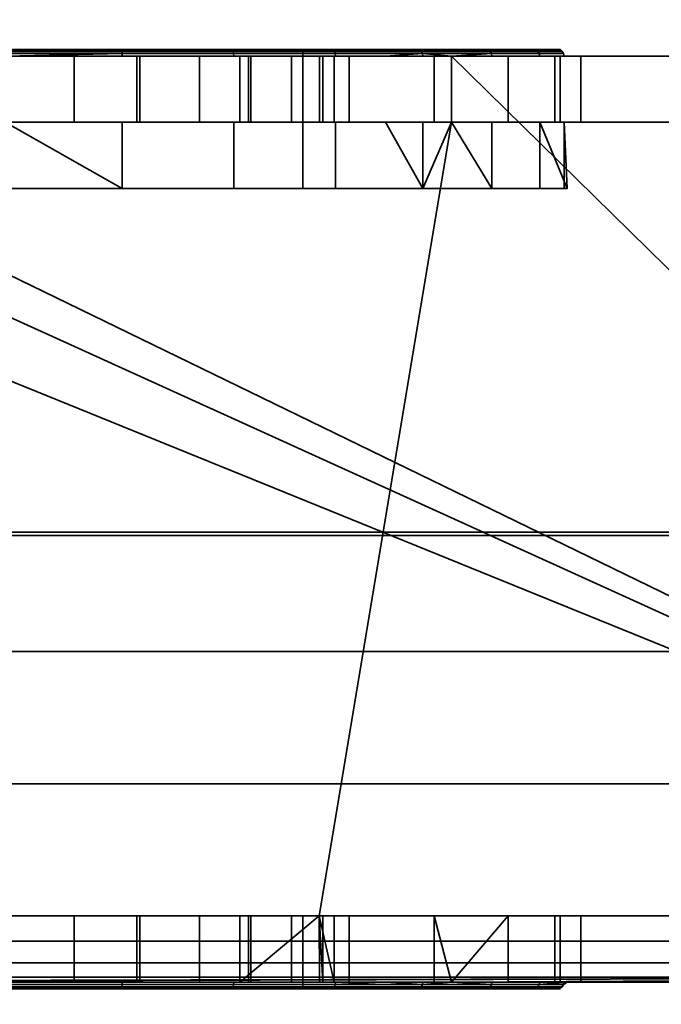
# Model space of a CAD drawing. Header units: millimetres. Extents: x -590 to 3690, y -120 to 127.
# Tile 31 of 256: x -344 to -334, y -38 to -23. Entities that reach past the tile are written whole.
import ezdxf

# ---------------------------------------------------------------- set-up
doc = ezdxf.new("R2010")
doc.units = ezdxf.units.MM
doc.layers.add('151', color=7, linetype='Continuous', true_color=0xffffff)

# ---------------------------------------------------------------- blocks, each defined once
blk = doc.blocks.new('UG_SURFACE_001')
at = {"layer": '151', "color": 252, "linetype": 'Continuous', "lineweight": 35}
for points in [[(590, -31.2, 2203), (590, 108.2, 2203), (-590, 108.2, 2203), (-590, -31.2, 2203)], [(-440, -31.2, 2053), (-440, 108.2, 2053), (440, 108.2, 2053), (440, -31.2, 2053)], [(590, -31.2, 2203), (-590, -31.2, 2203), (-440, -31.2, 2053), (440, -31.2, 2053)]]:
    blk.add_3dface(points, dxfattribs=at)
blk = doc.blocks.new('UG_SURFACE_008')
at = {"layer": '151', "color": 252, "linetype": 'Continuous', "lineweight": 35}
for points in [[(-342.254, -23.9, 1095.784), (-345.746, -23.9, 1095.784), (-348.937, -23.9, 1097.204), (-348.5, -23.9, 1099.5)], [(-348.5, -23.9, 1099.5), (-339.5, -23.9, 1099.5), (-339.063, -23.9, 1097.204), (-342.254, -23.9, 1095.784)], [(-347.417, -23.9, 1111.674), (-344, -23.9, 1112.4), (-339.5, -23.9, 1108.5), (-348.5, -23.9, 1108.5)], [(-348.5, -26, 1099.5), (-339.5, -26, 1099.5), (-339.5, -23.9, 1099.5), (-348.5, -23.9, 1099.5)], [(-339.5, -26, 1108.5), (-348.5, -26, 1108.5), (-348.5, -23.9, 1108.5), (-339.5, -23.9, 1108.5)], [(-342.234, -23.962, 1095.693), (-345.766, -23.962, 1095.693), (-345.761, -23.929, 1095.714), (-342.239, -23.929, 1095.714)], [(-344, -24, 1095.5), (-345.766, -23.962, 1095.693), (-342.234, -23.962, 1095.693)], [(-342.239, -23.929, 1095.714), (-345.761, -23.929, 1095.714), (-345.754, -23.908, 1095.746), (-342.246, -23.908, 1095.746)], [(-342.246, -23.908, 1095.746), (-345.754, -23.908, 1095.746), (-345.746, -23.9, 1095.784), (-342.254, -23.9, 1095.784)], [(-344, -23.908, 1112.438), (-340.568, -23.908, 1111.709), (-340.583, -23.9, 1111.674), (-344, -23.9, 1112.4)], [(-344, -23.9, 1112.4), (-340.583, -23.9, 1111.674), (-337.758, -23.9, 1109.621), (-339.5, -23.9, 1108.5)], [(-344, -23.929, 1112.471), (-340.555, -23.929, 1111.738), (-340.568, -23.908, 1111.709), (-344, -23.908, 1112.438)], [(-344, -23.962, 1112.492), (-340.546, -23.962, 1111.758), (-340.555, -23.929, 1111.738), (-344, -23.929, 1112.471)], [(-342.234, -23.962, 1095.693), (-342.233, -24, 1095.686), (-344, -24, 1095.5)], [(-344, -24, 1112.5), (-340.543, -24, 1111.765), (-340.546, -23.962, 1111.758), (-344, -23.962, 1112.492)], [(-339.04, -23.908, 1097.173), (-342.246, -23.908, 1095.746), (-342.254, -23.9, 1095.784), (-339.063, -23.9, 1097.204)], [(-339.021, -23.929, 1097.147), (-342.239, -23.929, 1095.714), (-342.246, -23.908, 1095.746), (-339.04, -23.908, 1097.173)], [(-339.008, -23.962, 1097.129), (-342.234, -23.962, 1095.693), (-342.239, -23.929, 1095.714), (-339.021, -23.929, 1097.147)], [(-339.004, -24, 1097.123), (-342.233, -24, 1095.686), (-342.234, -23.962, 1095.693), (-339.008, -23.962, 1097.129)], [(-340.568, -23.908, 1111.709), (-337.729, -23.908, 1109.646), (-337.758, -23.9, 1109.621), (-340.583, -23.9, 1111.674)], [(-340.555, -23.929, 1111.738), (-337.705, -23.929, 1109.668), (-337.729, -23.908, 1109.646), (-340.568, -23.908, 1111.709)], [(-340.546, -23.962, 1111.758), (-337.689, -23.962, 1109.683), (-337.705, -23.929, 1109.668), (-340.555, -23.929, 1111.738)], [(-337.689, -23.962, 1109.683), (-340.546, -23.962, 1111.758), (-340.543, -24, 1111.765), (-338.251, -24, 1110.1)], [(-339.5, -23.9, 1108.5), (-337.758, -23.9, 1109.621), (-336.011, -23.9, 1106.596), (-335.646, -23.9, 1103.122)], [(-336.725, -23.9, 1099.8), (-339.063, -23.9, 1097.204), (-339.5, -23.9, 1099.5)], [(-335.646, -23.9, 1103.122), (-336.725, -23.9, 1099.8), (-339.5, -23.9, 1099.5), (-339.5, -23.9, 1108.5)], [(-339.5, -26, 1099.5), (-339.5, -26, 1108.5), (-339.5, -23.9, 1108.5), (-339.5, -23.9, 1099.5)], [(-336.692, -23.908, 1099.781), (-339.04, -23.908, 1097.173), (-339.063, -23.9, 1097.204), (-336.725, -23.9, 1099.8)], [(-336.664, -23.929, 1099.765), (-339.021, -23.929, 1097.147), (-339.04, -23.908, 1097.173), (-336.692, -23.908, 1099.781)], [(-336.645, -23.962, 1099.754), (-339.008, -23.962, 1097.129), (-339.021, -23.929, 1097.147), (-336.664, -23.929, 1099.765)], [(-337.25, -24, 1099.071), (-339.004, -24, 1097.123), (-339.008, -23.962, 1097.129), (-336.645, -23.962, 1099.754)], [(-338.251, -24, 1110.1), (-337.683, -24, 1109.688), (-337.689, -23.962, 1109.683)], [(-337.729, -23.908, 1109.646), (-335.975, -23.908, 1106.608), (-336.011, -23.9, 1106.596), (-337.758, -23.9, 1109.621)], [(-337.705, -23.929, 1109.668), (-335.944, -23.929, 1106.618), (-335.975, -23.908, 1106.608), (-337.729, -23.908, 1109.646)], [(-337.689, -23.962, 1109.683), (-335.923, -23.962, 1106.624), (-335.944, -23.929, 1106.618), (-337.705, -23.929, 1109.668)], [(-337.689, -23.962, 1109.683), (-337.683, -24, 1109.688), (-337.25, -24, 1108.937)], [(-337.25, -24, 1108.937), (-335.916, -24, 1106.627), (-335.923, -23.962, 1106.624), (-337.689, -23.962, 1109.683)], [(-336.645, -23.962, 1099.754), (-336.639, -24, 1099.75), (-337.25, -24, 1099.071)], [(-335.608, -23.908, 1103.118), (-336.692, -23.908, 1099.781), (-336.725, -23.9, 1099.8), (-335.646, -23.9, 1103.122)], [(-335.576, -23.929, 1103.115), (-336.664, -23.929, 1099.765), (-336.692, -23.908, 1099.781), (-335.608, -23.908, 1103.118)], [(-335.554, -23.962, 1103.112), (-336.645, -23.962, 1099.754), (-336.664, -23.929, 1099.765), (-335.576, -23.929, 1103.115)], [(-335.547, -24, 1103.112), (-336.639, -24, 1099.75), (-336.645, -23.962, 1099.754), (-335.554, -23.962, 1103.112)], [(-335.975, -23.908, 1106.608), (-335.608, -23.908, 1103.118), (-335.646, -23.9, 1103.122), (-336.011, -23.9, 1106.596)], [(-335.944, -23.929, 1106.618), (-335.576, -23.929, 1103.115), (-335.608, -23.908, 1103.118), (-335.975, -23.908, 1106.608)], [(-335.923, -23.962, 1106.624), (-335.554, -23.962, 1103.112), (-335.576, -23.929, 1103.115), (-335.944, -23.929, 1106.618)], [(-335.916, -24, 1106.627), (-335.547, -24, 1103.112), (-335.554, -23.962, 1103.112), (-335.923, -23.962, 1106.624)], [(-356.025, -24, 1167.5), (-406, -24, 1167.5), (-406, -37, 1167.5), (-324, -37, 1167.5)], [(-324, -37, 1002.5), (-406, -37, 1002.5), (-406, -24, 1002.5), (-356.025, -24, 1002.5)], [(-324, -37, 1167.5), (-352.625, -24, 1167.5), (-356.025, -24, 1167.5)], [(-324, -37, 1002.5), (-356.025, -24, 1002.5), (-352.625, -24, 1002.5)], [(-324, -37, 1167.5), (-350.75, -24, 1167.5), (-352.625, -24, 1167.5)], [(-324, -37, 1002.5), (-352.625, -24, 1002.5), (-350.75, -24, 1002.5)], [(-324, -37, 1167.5), (-337.25, -24, 1167.5), (-350.75, -24, 1167.5)], [(-324, -37, 1002.5), (-350.75, -24, 1002.5), (-337.25, -24, 1002.5)], [(-344, -24, 1145), (-341.966, -24, 1145.432), (-337.25, -24, 1128.75), (-350.75, -24, 1128.75)], [(-350.75, -24, 1167.5), (-337.25, -24, 1167.5), (-342.96, -24, 1154.891), (-345.04, -24, 1154.891)], [(-344, -24, 1077), (-341.966, -24, 1077.432), (-337.25, -24, 1058.875), (-350.75, -24, 1058.875)], [(-350.75, -24, 1091.25), (-337.25, -24, 1091.25), (-342.96, -24, 1086.891), (-345.04, -24, 1086.891)], [(-340.543, -24, 1111.765), (-344, -24, 1112.5), (-350.75, -24, 1128.75), (-337.25, -24, 1128.75)], [(-337.25, -24, 1091.25), (-350.75, -24, 1091.25), (-345.767, -24, 1095.686), (-344, -24, 1095.5)], [(-350.75, -24, 1058.875), (-337.25, -24, 1058.875), (-344, -24, 1040.75), (-347.548, -24, 1039.998)], [(-337.25, -24, 1002.5), (-350.75, -24, 1002.5), (-344, -24, 1007.35), (-342.01, -24, 1007.746)], [(-342.96, -24, 1154.891), (-342.96, -25, 1154.891), (-345.04, -25, 1154.891), (-345.04, -24, 1154.891)], [(-342.96, -24, 1086.891), (-342.96, -25, 1086.891), (-345.04, -25, 1086.891), (-345.04, -24, 1086.891)], [(-344, -24, 1095.5), (-342.233, -24, 1095.686), (-337.25, -24, 1091.25)], [(-340.452, -24, 1039.998), (-344, -24, 1040.75), (-337.25, -24, 1058.875)], [(-340.452, -24, 1039.998), (-340.452, -25, 1039.998), (-344, -25, 1040.75), (-344, -24, 1040.75)], [(-344, -24, 1007.35), (-344, -25, 1007.35), (-342.01, -25, 1007.746), (-342.01, -24, 1007.746)], [(-344, -24, 1145), (-344, -25, 1145), (-341.966, -25, 1145.432), (-341.966, -24, 1145.432)], [(-344, -24, 1077), (-344, -25, 1077), (-341.966, -25, 1077.432), (-341.966, -24, 1077.432)], [(-341.061, -24, 1086.045), (-342.96, -24, 1086.891), (-337.25, -24, 1091.25)], [(-341.061, -24, 1154.045), (-342.96, -24, 1154.891), (-337.25, -24, 1167.5)], [(-341.061, -24, 1154.045), (-341.061, -25, 1154.045), (-342.96, -25, 1154.891), (-342.96, -24, 1154.891)], [(-341.061, -24, 1086.045), (-341.061, -25, 1086.045), (-342.96, -25, 1086.891), (-342.96, -24, 1086.891)], [(-342.233, -24, 1095.686), (-339.004, -24, 1097.123), (-337.25, -24, 1091.25)], [(-342.01, -24, 1007.746), (-340.323, -24, 1008.873), (-337.25, -24, 1002.5)], [(-342.01, -24, 1007.746), (-342.01, -25, 1007.746), (-340.323, -25, 1008.873), (-340.323, -24, 1008.873)], [(-341.966, -24, 1145.432), (-340.284, -24, 1146.654), (-337.25, -24, 1128.75)], [(-341.966, -24, 1077.432), (-340.284, -24, 1078.654), (-337.25, -24, 1058.875)], [(-341.966, -24, 1145.432), (-341.966, -25, 1145.432), (-340.284, -25, 1146.654), (-340.284, -24, 1146.654)], [(-341.966, -24, 1077.432), (-341.966, -25, 1077.432), (-340.284, -25, 1078.654), (-340.284, -24, 1078.654)], [(-337.25, -24, 1167.5), (-339.67, -24, 1152.5), (-341.061, -24, 1154.045)], [(-337.25, -24, 1091.25), (-339.67, -24, 1084.5), (-341.061, -24, 1086.045)], [(-339.67, -24, 1152.5), (-339.67, -25, 1152.5), (-341.061, -25, 1154.045), (-341.061, -24, 1154.045)], [(-339.67, -24, 1084.5), (-339.67, -25, 1084.5), (-341.061, -25, 1086.045), (-341.061, -24, 1086.045)], [(-337.25, -24, 1128.75), (-337.25, -24, 1110.1), (-338.251, -24, 1110.1), (-340.543, -24, 1111.765)], [(-337.25, -24, 1058.875), (-337.513, -24, 1037.872), (-340.452, -24, 1039.998)], [(-337.513, -24, 1037.872), (-337.513, -25, 1037.872), (-340.452, -25, 1039.998), (-340.452, -24, 1039.998)], [(-337.25, -24, 1002.5), (-340.323, -24, 1008.873), (-339.196, -24, 1010.56)], [(-340.323, -24, 1008.873), (-340.323, -25, 1008.873), (-339.196, -25, 1010.56), (-339.196, -24, 1010.56)], [(-337.25, -24, 1128.75), (-340.284, -24, 1146.654), (-339.245, -24, 1148.455)], [(-337.25, -24, 1058.875), (-340.284, -24, 1078.654), (-339.245, -24, 1080.455)], [(-340.284, -24, 1146.654), (-340.284, -25, 1146.654), (-339.245, -25, 1148.455), (-339.245, -24, 1148.455)], [(-340.284, -24, 1078.654), (-340.284, -25, 1078.654), (-339.245, -25, 1080.455), (-339.245, -24, 1080.455)], [(-339.027, -24, 1150.523), (-339.67, -24, 1152.5), (-337.25, -24, 1167.5)], [(-339.027, -24, 1082.523), (-339.67, -24, 1084.5), (-337.25, -24, 1091.25)], [(-339.027, -24, 1150.523), (-339.027, -25, 1150.523), (-339.67, -25, 1152.5), (-339.67, -24, 1152.5)], [(-339.027, -24, 1082.523), (-339.027, -25, 1082.523), (-339.67, -25, 1084.5), (-339.67, -24, 1084.5)], [(-337.25, -24, 1128.75), (-339.245, -24, 1148.455), (-339.027, -24, 1150.523)], [(-337.25, -24, 1091.25), (-337.25, -24, 1058.875), (-339.245, -24, 1080.455), (-339.027, -24, 1082.523)], [(-339.245, -24, 1148.455), (-339.245, -25, 1148.455), (-339.027, -25, 1150.523), (-339.027, -24, 1150.523)], [(-339.245, -24, 1080.455), (-339.245, -25, 1080.455), (-339.027, -25, 1082.523), (-339.027, -24, 1082.523)], [(-337.25, -24, 1013.575), (-337.25, -24, 1002.5), (-339.196, -24, 1010.56), (-338.8, -24, 1012.55)], [(-339.196, -24, 1010.56), (-339.196, -25, 1010.56), (-338.8, -25, 1012.55), (-338.8, -24, 1012.55)], [(-339.027, -24, 1150.523), (-337.25, -24, 1167.5), (-337.25, -24, 1128.75)], [(-339.004, -24, 1097.123), (-337.25, -24, 1099.071), (-337.25, -24, 1091.25)], [(-338.8, -24, 1012.55), (-338.8, -24, 1013.575), (-337.25, -24, 1013.575)], [(-337.25, -24, 1026.71), (-337.25, -24, 1013.575), (-338.8, -24, 1013.575), (-338.8, -24, 1024.963)], [(-338.8, -24, 1013.575), (-338.8, -24, 1012.55), (-338.8, -25, 1012.55), (-338.8, -25, 1013.575)], [(-338.8, -25, 1013.575), (-338.8, -25, 1024.963), (-338.8, -24, 1024.963), (-338.8, -24, 1013.575)], [(-337.25, -24, 1026.71), (-338.8, -24, 1024.963), (-338.8, -25, 1024.963), (-337.25, -25, 1026.71)], [(-337.683, -24, 1109.688), (-338.251, -24, 1110.1), (-337.25, -24, 1110.1)], [(-337.25, -24, 1110.1), (-337.25, -24, 1108.937), (-337.683, -24, 1109.688)], [(-337.25, -24, 1058.875), (-337.25, -24, 1037.42), (-337.513, -24, 1037.872)], [(-337.25, -25, 1037.42), (-337.513, -25, 1037.872), (-337.513, -24, 1037.872), (-337.25, -24, 1037.42)], [(-324, -37, 1167.5), (-331.975, -24, 1167.5), (-337.25, -24, 1167.5)], [(-324, -37, 1002.5), (-337.25, -24, 1002.5), (-331.975, -24, 1002.5)], [(-331.975, -24, 1091.25), (-337.25, -24, 1091.25), (-337.25, -24, 1099.071), (-336.639, -24, 1099.75)], [(-331.975, -24, 1013.575), (-337.25, -24, 1013.575), (-337.25, -24, 1026.71), (-336.393, -24, 1027.676)], [(-331.975, -24, 1033.975), (-335.689, -24, 1034.737), (-337.25, -24, 1037.42)], [(-337.25, -24, 1037.42), (-337.25, -24, 1058.875), (-331.975, -24, 1058.875), (-331.975, -24, 1033.975)], [(-335.916, -24, 1106.627), (-337.25, -24, 1108.937), (-337.25, -24, 1110.1), (-331.975, -24, 1110.1)], [(-337.25, -24, 1002.5), (-337.25, -24, 1013.575), (-331.975, -24, 1013.575), (-331.975, -24, 1002.5)], [(-337.25, -24, 1058.875), (-337.25, -24, 1091.25), (-331.975, -24, 1091.25), (-331.975, -24, 1058.875)], [(-337.25, -24, 1110.1), (-337.25, -24, 1128.75), (-331.975, -24, 1128.75), (-331.975, -24, 1110.1)], [(-337.25, -24, 1128.75), (-337.25, -24, 1167.5), (-331.975, -24, 1167.5), (-331.975, -24, 1128.75)], [(-337.25, -24, 1037.42), (-335.689, -24, 1034.737), (-335.689, -25, 1034.737), (-337.25, -25, 1037.42)], [(-337.25, -25, 1026.71), (-336.393, -25, 1027.676), (-336.393, -24, 1027.676), (-337.25, -24, 1026.71)], [(-331.975, -24, 1091.25), (-336.639, -24, 1099.75), (-335.547, -24, 1103.112)], [(-336.393, -24, 1027.676), (-335.293, -24, 1031.132), (-331.975, -24, 1033.975), (-331.975, -24, 1013.575)], [(-336.393, -24, 1027.676), (-336.393, -25, 1027.676), (-335.293, -25, 1031.132), (-335.293, -24, 1031.132)], [(-331.975, -24, 1110.1), (-331.975, -24, 1091.25), (-335.547, -24, 1103.112), (-335.916, -24, 1106.627)], [(-331.975, -24, 1033.975), (-335.605, -24, 1033.975), (-335.689, -24, 1034.737)], [(-335.605, -25, 1033.975), (-335.689, -25, 1034.737), (-335.689, -24, 1034.737), (-335.605, -24, 1033.975)], [(-335.293, -24, 1031.132), (-335.605, -24, 1033.975), (-331.975, -24, 1033.975)], [(-335.605, -24, 1033.975), (-335.293, -24, 1031.132), (-335.293, -25, 1031.132), (-335.605, -25, 1033.975)], [(-348.75, -37, 1003.5), (-339.25, -37, 1003.5), (-337.25, -25, 1003.5), (-350.75, -25, 1003.5)], [(-350.75, -25, 1166.5), (-337.25, -25, 1166.5), (-339.25, -37, 1166.5), (-348.75, -37, 1166.5)], [(-350.75, -25, 1128.75), (-337.25, -25, 1128.75), (-344, -25, 1145), (-346.034, -25, 1145.432)], [(-337.25, -25, 1166.5), (-350.75, -25, 1166.5), (-345.04, -25, 1154.891), (-342.96, -25, 1154.891)], [(-350.75, -25, 1058.875), (-337.25, -25, 1058.875), (-344, -25, 1077), (-346.034, -25, 1077.432)], [(-337.25, -25, 1091.25), (-350.75, -25, 1091.25), (-345.04, -25, 1086.891), (-342.96, -25, 1086.891)], [(-337.25, -25, 1128.75), (-350.75, -25, 1128.75), (-344, -25, 1112.5), (-340.543, -25, 1111.765)], [(-350.75, -25, 1091.25), (-337.25, -25, 1091.25), (-342.233, -25, 1095.686), (-344, -25, 1095.5)], [(-350.75, -25, 1003.5), (-337.25, -25, 1003.5), (-344, -25, 1007.35), (-345.99, -25, 1007.746)], [(-337.25, -25, 1058.875), (-350.75, -25, 1058.875), (-344, -25, 1040.75), (-340.452, -25, 1039.998)], [(-342.233, -26, 1095.686), (-345.767, -26, 1095.686), (-344, -25, 1095.5)], [(-342.01, -25, 1007.746), (-344, -25, 1007.35), (-337.25, -25, 1003.5)], [(-341.966, -25, 1077.432), (-344, -25, 1077), (-337.25, -25, 1058.875)], [(-341.966, -25, 1145.432), (-344, -25, 1145), (-337.25, -25, 1128.75)], [(-340.543, -26, 1111.765), (-340.543, -25, 1111.765), (-344, -25, 1112.5), (-344, -26, 1112.5)], [(-344, -25, 1095.5), (-342.233, -25, 1095.686), (-342.233, -26, 1095.686)], [(-337.25, -25, 1166.5), (-342.96, -25, 1154.891), (-341.061, -25, 1154.045)], [(-337.25, -25, 1091.25), (-342.96, -25, 1086.891), (-341.061, -25, 1086.045)], [(-337.25, -25, 1091.25), (-339.004, -25, 1097.123), (-342.233, -25, 1095.686)], [(-342.233, -26, 1095.686), (-342.233, -25, 1095.686), (-339.004, -25, 1097.123), (-339.004, -26, 1097.123)], [(-337.25, -25, 1003.5), (-340.323, -25, 1008.873), (-342.01, -25, 1007.746)], [(-337.25, -25, 1128.75), (-340.284, -25, 1146.654), (-341.966, -25, 1145.432)], [(-337.25, -25, 1058.875), (-340.284, -25, 1078.654), (-341.966, -25, 1077.432)], [(-341.061, -25, 1154.045), (-339.67, -25, 1152.5), (-337.25, -25, 1166.5)], [(-341.061, -25, 1086.045), (-339.67, -25, 1084.5), (-337.25, -25, 1091.25)], [(-340.543, -25, 1111.765), (-338.251, -25, 1110.1), (-337.25, -25, 1110.1), (-337.25, -25, 1128.75)], [(-338.251, -25, 1110.1), (-340.543, -25, 1111.765), (-340.543, -26, 1111.765), (-337.683, -26, 1109.688)], [(-340.452, -25, 1039.998), (-337.513, -25, 1037.872), (-337.25, -25, 1058.875)], [(-339.196, -25, 1010.56), (-340.323, -25, 1008.873), (-337.25, -25, 1003.5)], [(-339.245, -25, 1148.455), (-340.284, -25, 1146.654), (-337.25, -25, 1128.75)], [(-339.245, -25, 1080.455), (-340.284, -25, 1078.654), (-337.25, -25, 1058.875)], [(-337.25, -25, 1166.5), (-339.67, -25, 1152.5), (-339.027, -25, 1150.523)], [(-337.25, -25, 1091.25), (-339.67, -25, 1084.5), (-339.027, -25, 1082.523)], [(-339.25, -37, 1003.5), (-331.975, -37, 1003.5), (-331.975, -25, 1003.5), (-337.25, -25, 1003.5)], [(-337.25, -25, 1166.5), (-331.975, -25, 1166.5), (-331.975, -37, 1166.5), (-339.25, -37, 1166.5)], [(-339.027, -25, 1150.523), (-339.245, -25, 1148.455), (-337.25, -25, 1128.75), (-337.25, -25, 1166.5)], [(-339.027, -25, 1082.523), (-339.245, -25, 1080.455), (-337.25, -25, 1058.875), (-337.25, -25, 1091.25)], [(-338.8, -25, 1012.55), (-339.196, -25, 1010.56), (-337.25, -25, 1003.5), (-337.25, -25, 1013.575)], [(-337.25, -25, 1091.25), (-337.25, -25, 1099.071), (-339.004, -25, 1097.123)], [(-336.639, -26, 1099.75), (-339.004, -26, 1097.123), (-339.004, -25, 1097.123), (-337.25, -25, 1099.071)], [(-337.25, -25, 1013.575), (-338.8, -25, 1013.575), (-338.8, -25, 1012.55)], [(-338.8, -25, 1024.963), (-338.8, -25, 1013.575), (-337.25, -25, 1013.575), (-337.25, -25, 1026.71)], [(-337.25, -25, 1110.1), (-338.251, -25, 1110.1), (-337.683, -25, 1109.688)], [(-337.683, -26, 1109.688), (-337.683, -25, 1109.688), (-338.251, -25, 1110.1)], [(-337.683, -25, 1109.688), (-337.25, -25, 1108.937), (-337.25, -25, 1110.1)], [(-337.683, -26, 1109.688), (-335.916, -26, 1106.627), (-335.916, -25, 1106.627), (-337.25, -25, 1108.937)], [(-337.25, -25, 1108.937), (-337.683, -25, 1109.688), (-337.683, -26, 1109.688)], [(-337.513, -25, 1037.872), (-337.25, -25, 1037.42), (-337.25, -25, 1058.875)], [(-331.975, -25, 1110.1), (-337.25, -25, 1110.1), (-337.25, -25, 1108.937), (-335.916, -25, 1106.627)], [(-331.975, -25, 1033.975), (-331.975, -25, 1058.875), (-337.25, -25, 1058.875), (-337.25, -25, 1037.42)], [(-337.25, -25, 1037.42), (-335.689, -25, 1034.737), (-331.975, -25, 1033.975)], [(-336.393, -25, 1027.676), (-337.25, -25, 1026.71), (-337.25, -25, 1013.575), (-331.975, -25, 1013.575)], [(-336.639, -25, 1099.75), (-337.25, -25, 1099.071), (-337.25, -25, 1091.25), (-331.975, -25, 1091.25)], [(-331.975, -25, 1003.5), (-331.975, -25, 1013.575), (-337.25, -25, 1013.575), (-337.25, -25, 1003.5)], [(-331.975, -25, 1058.875), (-331.975, -25, 1091.25), (-337.25, -25, 1091.25), (-337.25, -25, 1058.875)], [(-331.975, -25, 1110.1), (-331.975, -25, 1128.75), (-337.25, -25, 1128.75), (-337.25, -25, 1110.1)], [(-331.975, -25, 1128.75), (-331.975, -25, 1166.5), (-337.25, -25, 1166.5), (-337.25, -25, 1128.75)], [(-337.25, -25, 1099.071), (-336.639, -25, 1099.75), (-336.639, -26, 1099.75)], [(-335.547, -25, 1103.112), (-336.639, -25, 1099.75), (-331.975, -25, 1091.25)], [(-336.639, -26, 1099.75), (-336.639, -25, 1099.75), (-335.547, -25, 1103.112), (-335.547, -26, 1103.112)], [(-331.975, -25, 1013.575), (-331.975, -25, 1033.975), (-335.293, -25, 1031.132), (-336.393, -25, 1027.676)], [(-331.975, -25, 1091.25), (-331.975, -25, 1110.1), (-335.916, -25, 1106.627), (-335.547, -25, 1103.112)], [(-335.916, -25, 1106.627), (-335.916, -26, 1106.627), (-335.5, -26, 1104)], [(-335.5, -26, 1104), (-335.547, -25, 1103.112), (-335.916, -25, 1106.627)], [(-335.689, -25, 1034.737), (-335.605, -25, 1033.975), (-331.975, -25, 1033.975)], [(-331.975, -25, 1033.975), (-335.605, -25, 1033.975), (-335.293, -25, 1031.132)], [(-335.5, -26, 1104), (-335.547, -26, 1103.112), (-335.547, -25, 1103.112)], [(-339.5, -26, 1099.5), (-348.5, -26, 1099.5), (-348.996, -26, 1097.123), (-345.767, -26, 1095.686)], [(-348.5, -26, 1108.5), (-339.5, -26, 1108.5), (-340.543, -26, 1111.765), (-344, -26, 1112.5)], [(-345.767, -26, 1095.686), (-342.233, -26, 1095.686), (-339.004, -26, 1097.123), (-339.5, -26, 1099.5)], [(-339.5, -26, 1108.5), (-337.683, -26, 1109.688), (-340.543, -26, 1111.765)], [(-339.5, -26, 1099.5), (-335.5, -26, 1104), (-335.916, -26, 1106.627)], [(-339.5, -26, 1099.5), (-336.639, -26, 1099.75), (-335.547, -26, 1103.112), (-335.5, -26, 1104)], [(-335.916, -26, 1106.627), (-337.683, -26, 1109.688), (-339.5, -26, 1108.5), (-339.5, -26, 1099.5)], [(-339.5, -26, 1099.5), (-339.004, -26, 1097.123), (-336.639, -26, 1099.75)], [(-324, -37, 1167.5), (-406, -37, 1167.5), (-406, -37.383, 1167.424), (-324.032, -37.383, 1167.424)], [(-324.032, -37.383, 1002.576), (-406, -37.383, 1002.576), (-406, -37, 1002.5), (-324, -37, 1002.5)], [(-344, -37, 1087), (-345.04, -37, 1086.891), (-348.75, -37, 1093.25), (-339.25, -37, 1093.25)], [(-344, -37, 1145), (-341.966, -37, 1145.432), (-339.25, -37, 1126.75), (-348.75, -37, 1126.75)], [(-348.75, -37, 1166.5), (-339.25, -37, 1166.5), (-342.96, -37, 1154.891), (-344, -37, 1155)], [(-339.25, -37, 1003.5), (-348.75, -37, 1003.5), (-344, -37, 1007.35), (-342.01, -37, 1007.746)], [(-348.75, -37, 1126.75), (-339.25, -37, 1126.75), (-339.5, -37, 1108.5), (-348.5, -37, 1108.5)], [(-348.5, -37, 1099.5), (-339.5, -37, 1099.5), (-339.25, -37, 1093.25), (-348.75, -37, 1093.25)], [(-339.5, -37, 1099.5), (-348.5, -37, 1099.5), (-348.5, -38.1, 1099.5), (-339.5, -38.1, 1099.5)], [(-348.5, -37, 1108.5), (-339.5, -37, 1108.5), (-339.5, -38.1, 1108.5), (-348.5, -38.1, 1108.5)], [(-344, -37, 1007.35), (-344, -38, 1007.35), (-342.01, -38, 1007.746), (-342.01, -37, 1007.746)], [(-340.452, -37, 1039.998), (-340.452, -38, 1039.998), (-344, -38, 1040.75), (-344, -37, 1040.75)], [(-344, -37, 1155), (-342.96, -37, 1154.891), (-342.96, -38, 1154.891), (-344, -38, 1155)], [(-344, -37, 1145), (-344, -38, 1145), (-341.966, -38, 1145.432), (-341.966, -37, 1145.432)], [(-344, -37, 1087), (-342.96, -37, 1086.891), (-342.96, -38, 1086.891), (-344, -38, 1087)], [(-344, -37, 1077), (-344, -38, 1077), (-341.966, -38, 1077.432), (-341.966, -37, 1077.432)], [(-339.25, -37, 1093.25), (-342.96, -37, 1086.891), (-344, -37, 1087)], [(-340.452, -37, 1039.998), (-344, -37, 1040.75), (-344, -37, 1077), (-341.966, -37, 1077.432)], [(-341.061, -37, 1154.045), (-341.061, -38, 1154.045), (-342.96, -38, 1154.891), (-342.96, -37, 1154.891)], [(-341.061, -37, 1086.045), (-341.061, -38, 1086.045), (-342.96, -38, 1086.891), (-342.96, -37, 1086.891)], [(-339.25, -37, 1093.25), (-341.061, -37, 1086.045), (-342.96, -37, 1086.891)], [(-339.25, -37, 1166.5), (-341.061, -37, 1154.045), (-342.96, -37, 1154.891)], [(-342.01, -37, 1007.746), (-342.01, -38, 1007.746), (-340.323, -38, 1008.873), (-340.323, -37, 1008.873)], [(-342.01, -37, 1007.746), (-340.323, -37, 1008.873), (-339.25, -37, 1003.5)], [(-341.966, -37, 1145.432), (-341.966, -38, 1145.432), (-340.284, -38, 1146.654), (-340.284, -37, 1146.654)], [(-341.966, -37, 1077.432), (-341.966, -38, 1077.432), (-340.284, -38, 1078.654), (-340.284, -37, 1078.654)], [(-341.966, -37, 1145.432), (-340.284, -37, 1146.654), (-339.25, -37, 1126.75)], [(-341.966, -37, 1077.432), (-339.25, -37, 1039.129), (-340.452, -37, 1039.998)], [(-341.966, -37, 1077.432), (-340.284, -37, 1078.654), (-339.25, -37, 1039.129)], [(-339.67, -37, 1152.5), (-339.67, -38, 1152.5), (-341.061, -38, 1154.045), (-341.061, -37, 1154.045)], [(-339.67, -37, 1084.5), (-339.67, -38, 1084.5), (-341.061, -38, 1086.045), (-341.061, -37, 1086.045)], [(-339.25, -37, 1093.25), (-339.67, -37, 1084.5), (-341.061, -37, 1086.045)], [(-339.25, -37, 1166.5), (-339.67, -37, 1152.5), (-341.061, -37, 1154.045)], [(-340.452, -38, 1039.998), (-340.452, -37, 1039.998), (-339.25, -37, 1039.129)], [(-339.25, -37, 1039.129), (-337.513, -37, 1037.872), (-337.513, -38, 1037.872), (-340.452, -38, 1039.998)], [(-339.25, -37, 1010.479), (-340.323, -37, 1008.873), (-340.323, -38, 1008.873), (-339.196, -38, 1010.56)], [(-340.323, -37, 1008.873), (-339.25, -37, 1010.479), (-339.25, -37, 1003.5)], [(-339.25, -37, 1148.446), (-340.284, -37, 1146.654), (-340.284, -38, 1146.654), (-339.245, -38, 1148.455)], [(-339.25, -37, 1080.446), (-340.284, -37, 1078.654), (-340.284, -38, 1078.654), (-339.245, -38, 1080.455)], [(-340.284, -37, 1078.654), (-339.25, -37, 1080.446), (-339.25, -37, 1039.129)], [(-340.284, -37, 1146.654), (-339.25, -37, 1148.446), (-339.25, -37, 1126.75)], [(-339.027, -38, 1150.523), (-339.67, -38, 1152.5), (-339.67, -37, 1152.5), (-339.25, -37, 1151.208)], [(-339.027, -38, 1082.523), (-339.67, -38, 1084.5), (-339.67, -37, 1084.5), (-339.25, -37, 1083.208)], [(-339.25, -37, 1093.25), (-339.25, -37, 1083.208), (-339.67, -37, 1084.5)], [(-339.25, -37, 1166.5), (-339.25, -37, 1151.208), (-339.67, -37, 1152.5)], [(-339.5, -38.1, 1099.5), (-339.5, -38.1, 1108.5), (-339.5, -37, 1108.1), (-339.5, -37, 1099.9)], [(-339.5, -38.1, 1108.5), (-339.5, -37, 1108.5), (-339.5, -37, 1108.1)], [(-339.5, -37, 1099.9), (-339.5, -37, 1099.5), (-339.5, -38.1, 1099.5)], [(-339.25, -37, 1126.75), (-339.25, -37, 1108.1), (-339.5, -37, 1108.1), (-339.5, -37, 1108.5)], [(-339.5, -37, 1099.5), (-339.5, -37, 1099.9), (-339.25, -37, 1099.9), (-339.25, -37, 1093.25)], [(-339.5, -37, 1108.1), (-339.25, -37, 1108.1), (-339.25, -37, 1099.9), (-339.5, -37, 1099.9)], [(-339.196, -38, 1010.56), (-339.196, -37, 1010.56), (-339.25, -37, 1010.479)], [(-339.245, -38, 1148.455), (-339.245, -37, 1148.455), (-339.25, -37, 1148.446)], [(-339.25, -37, 1151.208), (-339.027, -37, 1150.523), (-339.027, -38, 1150.523)], [(-339.245, -38, 1080.455), (-339.245, -37, 1080.455), (-339.25, -37, 1080.446)], [(-339.25, -37, 1083.208), (-339.027, -37, 1082.523), (-339.027, -38, 1082.523)], [(-331.975, -37, 1126.75), (-339.25, -37, 1126.75), (-339.25, -37, 1148.446), (-339.245, -37, 1148.455)], [(-337.513, -37, 1037.872), (-339.25, -37, 1039.129), (-339.25, -37, 1080.446), (-339.245, -37, 1080.455)], [(-331.975, -37, 1003.5), (-339.25, -37, 1003.5), (-339.25, -37, 1010.479), (-339.196, -37, 1010.56)], [(-339.027, -37, 1082.523), (-339.25, -37, 1083.208), (-339.25, -37, 1093.25), (-331.975, -37, 1093.25)], [(-339.027, -37, 1150.523), (-339.25, -37, 1151.208), (-339.25, -37, 1166.5), (-331.975, -37, 1166.5)], [(-331.975, -37, 1126.75), (-331.975, -37, 1108.1), (-339.25, -37, 1108.1), (-339.25, -37, 1126.75)], [(-331.975, -37, 1108.1), (-331.975, -37, 1099.9), (-339.25, -37, 1099.9), (-339.25, -37, 1108.1)], [(-331.975, -37, 1099.9), (-331.975, -37, 1093.25), (-339.25, -37, 1093.25), (-339.25, -37, 1099.9)], [(-339.245, -37, 1148.455), (-339.245, -38, 1148.455), (-339.027, -38, 1150.523), (-339.027, -37, 1150.523)], [(-339.245, -37, 1080.455), (-339.245, -38, 1080.455), (-339.027, -38, 1082.523), (-339.027, -37, 1082.523)], [(-339.245, -37, 1148.455), (-339.027, -37, 1150.523), (-331.975, -37, 1166.5), (-331.975, -37, 1126.75)], [(-335.689, -37, 1034.737), (-337.513, -37, 1037.872), (-339.245, -37, 1080.455), (-331.975, -37, 1033.975)], [(-339.245, -37, 1080.455), (-339.027, -37, 1082.523), (-331.975, -37, 1093.25), (-331.975, -37, 1033.975)], [(-339.196, -37, 1010.56), (-339.196, -38, 1010.56), (-338.8, -38, 1012.55), (-338.8, -37, 1012.55)], [(-331.975, -37, 1013.575), (-331.975, -37, 1003.5), (-339.196, -37, 1010.56), (-338.8, -37, 1012.55)], [(-336.393, -37, 1027.676), (-338.8, -37, 1024.963), (-338.8, -38, 1024.963), (-337.25, -38, 1026.71)], [(-338.8, -38, 1013.575), (-338.8, -38, 1024.963), (-338.8, -37, 1024.963), (-338.8, -37, 1013.575)], [(-338.8, -37, 1013.575), (-338.8, -37, 1012.55), (-338.8, -38, 1012.55), (-338.8, -38, 1013.575)], [(-331.975, -37, 1013.575), (-338.8, -37, 1013.575), (-338.8, -37, 1024.963), (-336.393, -37, 1027.676)], [(-338.8, -37, 1012.55), (-338.8, -37, 1013.575), (-331.975, -37, 1013.575)], [(-337.513, -37, 1037.872), (-335.689, -37, 1034.737), (-335.689, -38, 1034.737), (-337.25, -38, 1037.42)], [(-337.25, -38, 1037.42), (-337.513, -38, 1037.872), (-337.513, -37, 1037.872)], [(-337.25, -38, 1026.71), (-336.393, -38, 1027.676), (-336.393, -37, 1027.676)], [(-336.393, -37, 1027.676), (-336.393, -38, 1027.676), (-335.293, -38, 1031.132), (-335.293, -37, 1031.132)], [(-331.975, -37, 1033.975), (-331.975, -37, 1013.575), (-336.393, -37, 1027.676), (-335.293, -37, 1031.132)], [(-335.605, -38, 1033.975), (-335.689, -38, 1034.737), (-335.689, -37, 1034.737), (-335.605, -37, 1033.975)], [(-331.975, -37, 1033.975), (-335.605, -37, 1033.975), (-335.689, -37, 1034.737)], [(-335.605, -37, 1033.975), (-335.293, -37, 1031.132), (-335.293, -38, 1031.132), (-335.605, -38, 1033.975)], [(-335.293, -37, 1031.132), (-335.605, -37, 1033.975), (-331.975, -37, 1033.975)], [(-324.032, -37.383, 1167.424), (-406, -37.383, 1167.424), (-406, -37.707, 1167.207), (-324.121, -37.707, 1167.207)], [(-324.121, -37.707, 1002.793), (-406, -37.707, 1002.793), (-406, -37.383, 1002.576), (-324.032, -37.383, 1002.576)], [(-324.121, -37.707, 1167.207), (-406, -37.707, 1167.207), (-406, -37.924, 1166.883), (-324.256, -37.924, 1166.883)], [(-324.256, -37.924, 1003.117), (-406, -37.924, 1003.117), (-406, -37.707, 1002.793), (-324.121, -37.707, 1002.793)], [(-324.256, -37.924, 1166.883), (-406, -37.924, 1166.883), (-406, -38, 1166.5), (-356.025, -38, 1166.5)], [(-406, -37.924, 1003.117), (-324.256, -37.924, 1003.117), (-350.75, -38, 1003.5), (-352.625, -38, 1003.5)], [(-324.256, -37.924, 1166.883), (-356.025, -38, 1166.5), (-352.625, -38, 1166.5)], [(-324.256, -37.924, 1166.883), (-352.625, -38, 1166.5), (-350.75, -38, 1166.5)], [(-350.75, -38, 1166.5), (-337.25, -38, 1166.5), (-324.256, -37.924, 1166.883)], [(-324.256, -37.924, 1003.117), (-337.25, -38, 1003.5), (-350.75, -38, 1003.5)], [(-324.256, -37.924, 1166.883), (-337.25, -38, 1166.5), (-331.975, -38, 1166.5)], [(-324.256, -37.924, 1003.117), (-331.975, -38, 1003.5), (-337.25, -38, 1003.5)], [(-344, -38, 1155), (-342.96, -38, 1154.891), (-337.25, -38, 1166.5), (-350.75, -38, 1166.5)], [(-350.75, -38, 1128.75), (-337.25, -38, 1128.75), (-344, -38, 1145), (-346.034, -38, 1145.432)], [(-350.75, -38, 1091.25), (-337.25, -38, 1091.25), (-342.233, -38, 1095.686), (-345.767, -38, 1095.686)], [(-337.25, -38, 1128.75), (-350.75, -38, 1128.75), (-344, -38, 1112.5), (-340.543, -38, 1111.765)], [(-344, -38, 1087), (-342.96, -38, 1086.891), (-337.25, -38, 1091.25), (-350.75, -38, 1091.25)], [(-350.75, -38, 1003.5), (-337.25, -38, 1003.5), (-344, -38, 1007.35), (-345.99, -38, 1007.746)], [(-339.5, -38.1, 1099.5), (-348.5, -38.1, 1099.5), (-348.937, -38.1, 1097.204), (-345.746, -38.1, 1095.784)], [(-348.5, -38.1, 1108.5), (-339.5, -38.1, 1108.5), (-344, -38.1, 1112.4), (-347.417, -38.1, 1111.674)], [(-342.234, -38.038, 1095.693), (-345.766, -38.038, 1095.693), (-345.767, -38, 1095.686), (-342.233, -38, 1095.686)], [(-342.239, -38.071, 1095.714), (-345.761, -38.071, 1095.714), (-345.766, -38.038, 1095.693), (-342.234, -38.038, 1095.693)], [(-342.246, -38.092, 1095.746), (-345.754, -38.092, 1095.746), (-345.761, -38.071, 1095.714), (-342.239, -38.071, 1095.714)], [(-342.254, -38.1, 1095.784), (-345.746, -38.1, 1095.784), (-345.754, -38.092, 1095.746), (-342.246, -38.092, 1095.746)], [(-345.746, -38.1, 1095.784), (-342.254, -38.1, 1095.784), (-339.063, -38.1, 1097.204), (-339.5, -38.1, 1099.5)], [(-341.966, -38, 1077.432), (-344, -38, 1077), (-344, -38, 1040.75), (-340.452, -38, 1039.998)], [(-342.01, -38, 1007.746), (-344, -38, 1007.35), (-337.25, -38, 1003.5)], [(-341.966, -38, 1145.432), (-344, -38, 1145), (-337.25, -38, 1128.75)], [(-344, -38.038, 1112.492), (-340.546, -38.038, 1111.758), (-340.543, -38, 1111.765), (-344, -38, 1112.5)], [(-344, -38.071, 1112.471), (-340.555, -38.071, 1111.738), (-340.546, -38.038, 1111.758), (-344, -38.038, 1112.492)], [(-344, -38.092, 1112.438), (-340.568, -38.092, 1111.709), (-340.555, -38.071, 1111.738), (-344, -38.071, 1112.471)], [(-344, -38.1, 1112.4), (-340.583, -38.1, 1111.674), (-340.568, -38.092, 1111.709), (-344, -38.092, 1112.438)], [(-339.5, -38.1, 1108.5), (-337.758, -38.1, 1109.621), (-340.583, -38.1, 1111.674), (-344, -38.1, 1112.4)], [(-342.96, -38, 1154.891), (-341.061, -38, 1154.045), (-337.25, -38, 1166.5)], [(-342.96, -38, 1086.891), (-341.061, -38, 1086.045), (-337.25, -38, 1091.25)], [(-339.063, -38.1, 1097.204), (-342.254, -38.1, 1095.784), (-342.246, -38.092, 1095.746), (-339.04, -38.092, 1097.173)], [(-339.04, -38.092, 1097.173), (-342.246, -38.092, 1095.746), (-342.239, -38.071, 1095.714), (-339.021, -38.071, 1097.147)], [(-339.021, -38.071, 1097.147), (-342.239, -38.071, 1095.714), (-342.234, -38.038, 1095.693), (-339.008, -38.038, 1097.129)], [(-339.008, -38.038, 1097.129), (-342.234, -38.038, 1095.693), (-342.233, -38, 1095.686), (-339.004, -38, 1097.123)], [(-337.25, -38, 1091.25), (-339.004, -38, 1097.123), (-342.233, -38, 1095.686)], [(-337.25, -38, 1003.5), (-340.323, -38, 1008.873), (-342.01, -38, 1007.746)], [(-337.25, -38, 1128.75), (-340.284, -38, 1146.654), (-341.966, -38, 1145.432)], [(-340.452, -38, 1039.998), (-337.513, -38, 1037.872), (-341.966, -38, 1077.432)], [(-337.25, -38, 1037.42), (-340.284, -38, 1078.654), (-341.966, -38, 1077.432)], [(-337.513, -38, 1037.872), (-337.25, -38, 1037.42), (-341.966, -38, 1077.432)], [(-341.061, -38, 1154.045), (-339.67, -38, 1152.5), (-337.25, -38, 1166.5)], [(-341.061, -38, 1086.045), (-339.67, -38, 1084.5), (-337.25, -38, 1091.25)], [(-340.583, -38.1, 1111.674), (-337.758, -38.1, 1109.621), (-337.729, -38.092, 1109.646), (-340.568, -38.092, 1111.709)], [(-340.568, -38.092, 1111.709), (-337.729, -38.092, 1109.646), (-337.705, -38.071, 1109.668), (-340.555, -38.071, 1111.738)], [(-340.555, -38.071, 1111.738), (-337.705, -38.071, 1109.668), (-337.689, -38.038, 1109.683), (-340.546, -38.038, 1111.758)], [(-338.251, -38, 1110.1), (-340.543, -38, 1111.765), (-340.546, -38.038, 1111.758), (-337.689, -38.038, 1109.683)], [(-340.543, -38, 1111.765), (-338.251, -38, 1110.1), (-337.25, -38, 1110.1), (-337.25, -38, 1128.75)], [(-339.196, -38, 1010.56), (-340.323, -38, 1008.873), (-337.25, -38, 1003.5)], [(-339.245, -38, 1148.455), (-340.284, -38, 1146.654), (-337.25, -38, 1128.75)], [(-339.245, -38, 1080.455), (-340.284, -38, 1078.654), (-337.25, -38, 1037.42)], [(-337.25, -38, 1166.5), (-339.67, -38, 1152.5), (-339.027, -38, 1150.523)], [(-337.25, -38, 1091.25), (-339.67, -38, 1084.5), (-339.027, -38, 1082.523)], [(-339.5, -38.1, 1108.5), (-339.5, -38.1, 1099.5), (-336.725, -38.1, 1099.8), (-335.646, -38.1, 1103.122)], [(-335.646, -38.1, 1103.122), (-336.011, -38.1, 1106.596), (-337.758, -38.1, 1109.621), (-339.5, -38.1, 1108.5)], [(-339.5, -38.1, 1099.5), (-339.063, -38.1, 1097.204), (-336.725, -38.1, 1099.8)], [(-339.027, -38, 1150.523), (-339.245, -38, 1148.455), (-337.25, -38, 1128.75), (-337.25, -38, 1166.5)], [(-339.027, -38, 1082.523), (-339.245, -38, 1080.455), (-337.25, -38, 1037.42), (-337.25, -38, 1091.25)], [(-338.8, -38, 1012.55), (-339.196, -38, 1010.56), (-337.25, -38, 1003.5), (-337.25, -38, 1013.575)], [(-336.725, -38.1, 1099.8), (-339.063, -38.1, 1097.204), (-339.04, -38.092, 1097.173), (-336.692, -38.092, 1099.781)], [(-336.692, -38.092, 1099.781), (-339.04, -38.092, 1097.173), (-339.021, -38.071, 1097.147), (-336.664, -38.071, 1099.765)], [(-336.664, -38.071, 1099.765), (-339.021, -38.071, 1097.147), (-339.008, -38.038, 1097.129), (-336.645, -38.038, 1099.754)], [(-336.645, -38.038, 1099.754), (-339.008, -38.038, 1097.129), (-338.305, -38, 1097.9), (-337.25, -38, 1099.071)], [(-339.008, -38.038, 1097.129), (-339.004, -38, 1097.123), (-338.305, -38, 1097.9)], [(-337.25, -38, 1091.25), (-337.25, -38, 1097.9), (-338.305, -38, 1097.9), (-339.004, -38, 1097.123)], [(-337.25, -38, 1013.575), (-338.8, -38, 1013.575), (-338.8, -38, 1012.55)], [(-338.8, -38, 1013.575), (-337.25, -38, 1013.575), (-337.25, -38, 1026.71), (-338.8, -38, 1024.963)], [(-338.305, -38, 1097.9), (-337.25, -38, 1097.9), (-337.25, -38, 1099.071)], [(-337.25, -38, 1110.1), (-338.251, -38, 1110.1), (-337.683, -38, 1109.688)], [(-337.689, -38.038, 1109.683), (-337.683, -38, 1109.688), (-338.251, -38, 1110.1)], [(-337.758, -38.1, 1109.621), (-336.011, -38.1, 1106.596), (-335.975, -38.092, 1106.608), (-337.729, -38.092, 1109.646)], [(-337.729, -38.092, 1109.646), (-335.975, -38.092, 1106.608), (-335.944, -38.071, 1106.618), (-337.705, -38.071, 1109.668)], [(-337.705, -38.071, 1109.668), (-335.944, -38.071, 1106.618), (-335.923, -38.038, 1106.624), (-337.689, -38.038, 1109.683)], [(-337.689, -38.038, 1109.683), (-335.923, -38.038, 1106.624), (-335.916, -38, 1106.627), (-337.25, -38, 1108.937)], [(-337.25, -38, 1108.937), (-337.683, -38, 1109.688), (-337.689, -38.038, 1109.683)], [(-337.683, -38, 1109.688), (-337.25, -38, 1108.937), (-337.25, -38, 1110.1)], [(-331.975, -38, 1110.1), (-337.25, -38, 1110.1), (-337.25, -38, 1108.937), (-335.916, -38, 1106.627)], [(-331.975, -38, 1033.975), (-331.975, -38, 1091.25), (-337.25, -38, 1091.25), (-337.25, -38, 1037.42)], [(-337.25, -38, 1037.42), (-335.689, -38, 1034.737), (-331.975, -38, 1033.975)], [(-336.393, -38, 1027.676), (-337.25, -38, 1026.71), (-337.25, -38, 1013.575), (-331.975, -38, 1013.575)], [(-336.639, -38, 1099.75), (-337.25, -38, 1099.071), (-337.25, -38, 1097.9), (-331.975, -38, 1097.9)], [(-337.25, -38, 1166.5), (-337.25, -38, 1128.75), (-331.975, -38, 1128.75), (-331.975, -38, 1166.5)], [(-337.25, -38, 1128.75), (-337.25, -38, 1110.1), (-331.975, -38, 1110.1), (-331.975, -38, 1128.75)], [(-337.25, -38, 1097.9), (-337.25, -38, 1091.25), (-331.975, -38, 1091.25), (-331.975, -38, 1097.9)], [(-337.25, -38, 1013.575), (-337.25, -38, 1003.5), (-331.975, -38, 1003.5), (-331.975, -38, 1013.575)], [(-337.25, -38, 1099.071), (-336.639, -38, 1099.75), (-336.645, -38.038, 1099.754)], [(-335.646, -38.1, 1103.122), (-336.725, -38.1, 1099.8), (-336.692, -38.092, 1099.781), (-335.608, -38.092, 1103.118)], [(-335.608, -38.092, 1103.118), (-336.692, -38.092, 1099.781), (-336.664, -38.071, 1099.765), (-335.576, -38.071, 1103.115)], [(-335.576, -38.071, 1103.115), (-336.664, -38.071, 1099.765), (-336.645, -38.038, 1099.754), (-335.554, -38.038, 1103.112)], [(-335.554, -38.038, 1103.112), (-336.645, -38.038, 1099.754), (-336.639, -38, 1099.75), (-335.547, -38, 1103.112)], [(-335.547, -38, 1103.112), (-336.639, -38, 1099.75), (-331.975, -38, 1097.9)], [(-335.293, -38, 1031.132), (-336.393, -38, 1027.676), (-331.975, -38, 1013.575), (-331.975, -38, 1033.975)], [(-336.011, -38.1, 1106.596), (-335.646, -38.1, 1103.122), (-335.608, -38.092, 1103.118), (-335.975, -38.092, 1106.608)], [(-335.975, -38.092, 1106.608), (-335.608, -38.092, 1103.118), (-335.576, -38.071, 1103.115), (-335.944, -38.071, 1106.618)], [(-335.944, -38.071, 1106.618), (-335.576, -38.071, 1103.115), (-335.554, -38.038, 1103.112), (-335.923, -38.038, 1106.624)], [(-335.923, -38.038, 1106.624), (-335.554, -38.038, 1103.112), (-335.5, -38, 1104)], [(-335.5, -38, 1104), (-335.916, -38, 1106.627), (-335.923, -38.038, 1106.624)], [(-331.975, -38, 1110.1), (-335.916, -38, 1106.627), (-335.5, -38, 1104)], [(-335.689, -38, 1034.737), (-335.605, -38, 1033.975), (-331.975, -38, 1033.975)], [(-331.975, -38, 1033.975), (-335.605, -38, 1033.975), (-335.293, -38, 1031.132)], [(-335.554, -38.038, 1103.112), (-335.547, -38, 1103.112), (-335.5, -38, 1104)], [(-335.5, -38, 1104), (-335.547, -38, 1103.112), (-331.975, -38, 1097.9), (-331.975, -38, 1110.1)]]:
    blk.add_3dface(points, dxfattribs=at)
blk = doc.blocks.new('UG_SURFACE_009')
at = {"layer": '151', "color": 43, "linetype": 'Continuous', "lineweight": 35}
for points in [[(-409, 0, 2017), (-409, -49, 2017), (409, -49, 2017), (409, 0, 2017)], [(-409, -47), (-409, -2), (409, -2), (409, -47)]]:
    blk.add_3dface(points, dxfattribs=at)
blk = doc.blocks.new('UG_SURFACE_024')
at = {"layer": '151', "color": 254, "linetype": 'Continuous', "lineweight": 35}
for points in [[(424.75, -35, 2033.25), (424.75, 111.75, 2033.25), (-424.75, 111.75, 2033.25), (-424.75, -35, 2033.25)], [(417, 16, 2025.5), (417, -33, 2025.5), (-417, -33, 2025.5), (-417, 16, 2025.5)], [(417, -33, 2025.5), (419, -35, 2027.5), (-419, -35, 2027.5), (-417, -33, 2025.5)], [(424.75, -35, 2033.25), (-424.75, -35, 2033.25), (-419, -35, 2027.5), (419, -35, 2027.5)]]:
    blk.add_3dface(points, dxfattribs=at)
blk = doc.blocks.new('UG_SURFACE_060')
at = {"layer": '151', "color": 41, "linetype": 'Continuous', "lineweight": 35}
for points in [[(487.75, -50, 2096.25), (487.75, -35, 2096.25), (-487.75, -35, 2096.25), (-487.75, -50, 2096.25)], [(487.75, -35, 2096.25), (417.75, -35, 2026.25), (-417.75, -35, 2026.25), (-487.75, -35, 2096.25)], [(417.75, -35, 2026.25), (417.75, -50, 2026.25), (-417.75, -50, 2026.25), (-417.75, -35, 2026.25)]]:
    blk.add_3dface(points, dxfattribs=at)
blk = doc.blocks.new('UG_SURFACE_061')
at = {"layer": '151', "color": 14, "linetype": 'Continuous', "lineweight": 35}
for points in [[(492.75, -31.25, 2101.25), (487.75, -31.25, 2096.25), (-487.75, -31.25, 2096.25), (-492.75, -31.25, 2101.25)], [(492.75, -47, 2101.25), (492.75, -31.25, 2101.25), (-492.75, -31.25, 2101.25), (-492.75, -47, 2101.25)], [(-487.75, -31.25, 2096.25), (487.75, -31.25, 2096.25), (487.75, -50, 2096.25), (-487.75, -50, 2096.25)]]:
    blk.add_3dface(points, dxfattribs=at)
blk = doc.blocks.new('UG_SURFACE_062')
at = {"layer": '151', "color": 14, "linetype": 'Continuous', "lineweight": 35}
for points in [[(416.8, -35, 2025.3), (416.8, 14, 2025.3), (-416.8, 14, 2025.3), (-416.8, -35, 2025.3)], [(412.75, 11.25, 2021.25), (412.75, -47, 2021.25), (-412.75, -47, 2021.25), (-412.75, 11.25, 2021.25)], [(417.75, -50, 2026.25), (417.75, -35, 2026.25), (-417.75, -35, 2026.25), (-417.75, -50, 2026.25)], [(417.75, -35, 2026.25), (416.8, -35, 2025.3), (-416.8, -35, 2025.3), (-417.75, -35, 2026.25)]]:
    blk.add_3dface(points, dxfattribs=at)
blk = doc.blocks.new('UG_SURFACE_063')
at = {"layer": '151', "color": 7, "linetype": 'Continuous', "lineweight": 35}
for points in [[(-412.75, 11, 2021.25), (-412.75, -47, 2021.25), (412.75, -47, 2021.25), (412.75, 11, 2021.25)], [(412.5, 11, 2021), (412.5, -47, 2021), (-412.5, -47, 2021), (-412.5, 11, 2021)], [(493, -47, 2101.5), (493, -31.25, 2101.5), (-493, -31.25, 2101.5), (-493, -47, 2101.5)], [(492.75, -31.25, 2101.25), (-492.75, -31.25, 2101.25), (-493, -31.25, 2101.5), (493, -31.25, 2101.5)], [(-492.75, -47, 2101.25), (-492.75, -31.25, 2101.25), (492.75, -31.25, 2101.25), (492.75, -47, 2101.25)]]:
    blk.add_3dface(points, dxfattribs=at)

msp = doc.modelspace()

# ---------------------------------------------------------------- linework, layer by layer
at = {"layer": '151', "color": 252, "linetype": 'Continuous', "lineweight": -3, "true_color": 0x939598}
for p, q in [((-348.5, -23.9, 1108.5), (-339.5, -23.9, 1108.5)), ((-339.5, -23.9, 1099.5), (-348.5, -23.9, 1099.5)), ((-339.5, -23.9, 1099.5), (-339.5, -26, 1099.5)), ((-339.5, -23.9, 1108.5), (-339.5, -26, 1108.5)), ((-339.5, -23.9, 1108.5), (-339.5, -23.9, 1099.5)), ((-406, -24, 1167.5), (-324, -24, 1167.5)), ((-406, -24, 1002.5), (-324, -24, 1002.5)), ((-338.8, -24, 1024.963), (-338.8, -25, 1024.963)), ((-338.8, -24, 1012.55), (-338.8, -24, 1024.963)), ((-338.8, -24, 1012.55), (-338.8, -25, 1012.55)), ((-406, -25, 1166.5), (-324.414, -25, 1166.5)), ((-406, -25, 1003.5), (-324.414, -25, 1003.5)), ((-338.8, -25, 1012.55), (-338.8, -25, 1024.963)), ((-348.5, -26, 1108.5), (-339.5, -26, 1108.5)), ((-339.5, -26, 1099.5), (-348.5, -26, 1099.5)), ((-339.5, -26, 1108.5), (-339.5, -26, 1099.5)), ((-590, -31.2, 2203), (590, -31.2, 2203)), ((493, -31.25, 2101.5), (-493, -31.25, 2101.5)), ((492.75, -31.25, 2101.25), (-492.75, -31.25, 2101.25)), ((492.75, -31.25, 2101.25), (-492.75, -31.25, 2101.25)), ((487.75, -31.25, 2096.25), (-487.75, -31.25, 2096.25)), ((440, -31.2, 2053), (-440, -31.2, 2053)), ((417, -33, 2025.5), (-417, -33, 2025.5)), ((487.75, -35, 2096.25), (-487.75, -35, 2096.25)), ((424.75, -35, 2033.25), (-424.75, -35, 2033.25)), ((419, -35, 2027.5), (-419, -35, 2027.5)), ((417.75, -35, 2026.25), (-417.75, -35, 2026.25)), ((417.75, -35, 2026.25), (-417.75, -35, 2026.25)), ((416.8, -35, 2025.3), (-416.8, -35, 2025.3)), ((-406, -37, 1166.5), (-324.414, -37, 1166.5)), ((-406, -37, 1003.5), (-324.414, -37, 1003.5)), ((-324, -37, 1002.5), (-406, -37, 1002.5)), ((-406, -37, 1167.5), (-324, -37, 1167.5)), ((-339.5, -37, 1099.5), (-348.5, -37, 1099.5)), ((-348.5, -37, 1108.5), (-339.5, -37, 1108.5)), ((-339.5, -38.1, 1099.5), (-339.5, -37, 1099.5)), ((-339.5, -37, 1108.5), (-339.5, -37, 1099.5)), ((-339.5, -38.1, 1108.5), (-339.5, -37, 1108.5)), ((-338.8, -37, 1024.963), (-338.8, -38, 1024.963)), ((-338.8, -37, 1024.963), (-338.8, -37, 1012.55)), ((-338.8, -37, 1012.55), (-338.8, -38, 1012.55)), ((-324.414, -38, 1166.5), (-406, -38, 1166.5)), ((-406, -38, 1003.5), (-324.414, -38, 1003.5)), ((-348.5, -38.1, 1108.5), (-339.5, -38.1, 1108.5)), ((-339.5, -38.1, 1099.5), (-348.5, -38.1, 1099.5)), ((-339.5, -38.1, 1108.5), (-339.5, -38.1, 1099.5)), ((-338.8, -38, 1024.963), (-338.8, -38, 1012.55))]:
    msp.add_line(p, q, dxfattribs=at)
at = {"layer": '151', "color": 252, "linetype": 'Continuous', "lineweight": -3, "true_color": 0x939598, "extrusion": (0, 1, 0)}
for centre, radius in [((344, 1104, -23.9), 8.4), ((344, 1104, -24), 8.5), ((344, 1104, -25), 8.5), ((344, 1150, -37), 5), ((344, 1082, -37), 5), ((344, 1104, -38), 8.5), ((344, 1150, -38), 5), ((344, 1082, -38), 5)]:
    msp.add_circle(centre, radius, dxfattribs=at)
at = {"layer": '151', "color": 252, "linetype": 'Continuous', "lineweight": -3, "true_color": 0x939598, "extrusion": (0, -1, 0)}
for centre, radius in [((-344, 1082, 24), 5), ((-344, 1150, 24), 5), ((-344, 1082, 25), 5), ((-344, 1150, 25), 5), ((-344, 1104, 26), 8.5), ((-344, 1104, 38.1), 8.4)]:
    msp.add_circle(centre, radius, dxfattribs=at)
for centre, radius, start, end in [((-344, 1032, 24), 8.75, 306.4617, 233.5383), ((-344, 1012.55, 24), 5.2, 180, 0), ((-344, 1032, 25), 8.75, 306.4617, 233.5383), ((-344, 1012.55, 25), 5.2, 180, 0)]:
    msp.add_arc(centre, radius, start, end, dxfattribs=at)
at = {"layer": '151', "color": 252, "linetype": 'Continuous', "lineweight": -3, "true_color": 0x939598, "extrusion": (0, 1, 0)}
for centre, radius, start, end in [((344, 1032, -37), 8.75, 306.4617, 233.5383), ((344, 1012.55, -37), 5.2, 180, 0), ((344, 1032, -38), 8.75, 306.4617, 233.5383), ((344, 1012.55, -38), 5.2, 180, 0)]:
    msp.add_arc(centre, radius, start, end, dxfattribs=at)

# ---------------------------------------------------------------- block references
at = {"layer": '151', "color": 252, "linetype": 'Continuous', "lineweight": -3, "true_color": 0x939598}
for name in ['UG_SURFACE_024', 'UG_SURFACE_001', 'UG_SURFACE_009', 'UG_SURFACE_062', 'UG_SURFACE_063', 'UG_SURFACE_008', 'UG_SURFACE_061', 'UG_SURFACE_060']:
    msp.add_blockref(name, (0, 0), dxfattribs=at)

doc.saveas('drawing.dxf')
